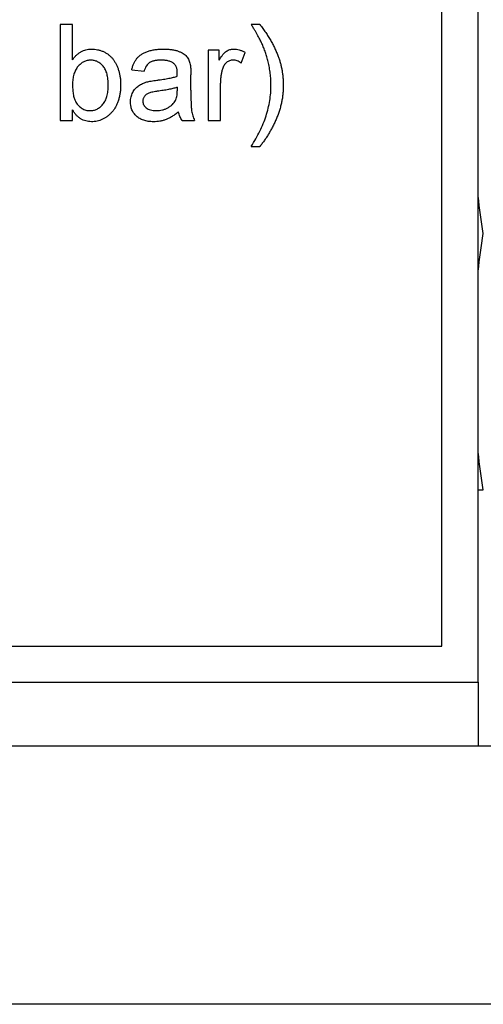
# Model space of a CAD drawing. Header units: inches. Extents: x 5.2 to 30.7, y 2.4 to 19.4.
# Tile 10 of 49: x 15.177 to 15.63, y 6.105 to 7.066. Entities that reach past the tile are written whole.
import ezdxf

# ---------------------------------------------------------------- set-up
doc = ezdxf.new("R2010")
doc.units = ezdxf.units.IN
doc.header["$MEASUREMENT"] = 0

msp = doc.modelspace()

# ---------------------------------------------------------------- linework, layer by layer
at = {"color": 7, "linetype": 'Continuous', "lineweight": 25}
for p, q in [((15.62456, 6.41961), (15.62456, 7.41961)), ((15.58926, 6.45461), (15.58926, 7.22711)), ((15.22897, 7.06125), (15.21695, 7.06125)), ((15.21695, 7.06125), (15.21695, 6.9675)), ((15.22897, 7.02675), (15.22897, 7.06125)), ((15.41166, 7.06125), (15.40325, 7.06125)), ((15.372, 7.03601), (15.36118, 7.03601)), ((15.36118, 7.03601), (15.36118, 6.9675)), ((15.372, 7.02645), (15.372, 7.03601)), ((15.39348, 7.02358), (15.39724, 7.034)), ((15.28666, 7.01678), (15.29868, 7.01558)), ((15.34435, 6.99725), (15.34435, 7.01192)), ((15.3732, 6.9675), (15.3732, 7.0039)), ((15.33113, 6.99995), (15.33107, 6.99646)), ((15.22897, 6.9675), (15.22897, 6.97777)), ((15.21695, 6.9675), (15.22897, 6.9675)), ((15.33594, 6.9675), (15.34796, 6.9675)), ((15.36118, 6.9675), (15.3732, 6.9675)), ((15.40325, 6.94226), (15.41166, 6.94226)), ((14.16804, 6.45461), (15.58926, 6.45461)), ((13.47496, 6.41961), (15.62456, 6.41961)), ((15.62456, 6.41961), (15.62456, 6.35711)), ((15.62456, 6.35711), (13.62956, 6.35711)), ((16.72645, 6.35711), (15.62456, 6.35711)), ((16.72645, 6.10514), (9.96267, 6.10514))]:
    msp.add_line(p, q, dxfattribs=at)
for points, knots in [([(15.41359, 7.04268), (15.41336, 7.04318), (15.41284, 7.04427), (15.41199, 7.04602), (15.41092, 7.04798), (15.40973, 7.05021), (15.40833, 7.05263), (15.40679, 7.05531), (15.40508, 7.0582), (15.40387, 7.06021), (15.40325, 7.06125)], [0, 0, 0, 0, 0.078194, 0.169797, 0.274861, 0.393378, 0.525446, 0.670217, 0.828145, 1, 1, 1, 1]), ([(15.41166, 7.06125), (15.41265, 7.05996), (15.41459, 7.05742), (15.41731, 7.05352), (15.41986, 7.04964), (15.42218, 7.04573), (15.42434, 7.04184), (15.42627, 7.03792), (15.42802, 7.03401), (15.42904, 7.03137), (15.42954, 7.03006)], [0, 0, 0, 0, 0.134861, 0.266357, 0.394939, 0.520933, 0.643887, 0.76465, 0.883672, 1, 1, 1, 1]), ([(15.41972, 7.02486), (15.41933, 7.0264), (15.41857, 7.02946), (15.41711, 7.03395), (15.4155, 7.03838), (15.41423, 7.04125), (15.41359, 7.04268)], [0, 0, 0, 0, 0.251961, 0.501505, 0.750845, 1, 1, 1, 1]), ([(15.22897, 7.02675), (15.22957, 7.02759), (15.23074, 7.02921), (15.23274, 7.03135), (15.23489, 7.03314), (15.23713, 7.03465), (15.23951, 7.0358), (15.24202, 7.03661), (15.24465, 7.03712), (15.24646, 7.03718), (15.24737, 7.03721)], [0, 0, 0, 0, 0.139614, 0.271351, 0.396873, 0.518321, 0.637349, 0.755389, 0.875626, 1, 1, 1, 1]), ([(15.24737, 7.03721), (15.24839, 7.03719), (15.25042, 7.03714), (15.25341, 7.03662), (15.25632, 7.03584), (15.25912, 7.03473), (15.26176, 7.03335), (15.26419, 7.03172), (15.26635, 7.02979), (15.26827, 7.02762), (15.26996, 7.02519), (15.27148, 7.02255), (15.27276, 7.01966), (15.27387, 7.01656), (15.27474, 7.01329), (15.27539, 7.00988), (15.27576, 7.00637), (15.27582, 7.00398), (15.27584, 7.00277)], [0, 0, 0, 0, 0.061089, 0.121027, 0.180779, 0.241115, 0.300722, 0.358656, 0.415668, 0.473208, 0.53178, 0.592138, 0.654965, 0.720911, 0.788739, 0.85731, 0.927708, 1, 1, 1, 1]), ([(15.28666, 7.01678), (15.28693, 7.01791), (15.28747, 7.02009), (15.28864, 7.02312), (15.29006, 7.02582), (15.29172, 7.02823), (15.29376, 7.03031), (15.29616, 7.03213), (15.29897, 7.03366), (15.30214, 7.03495), (15.30564, 7.03597), (15.30943, 7.0367), (15.31348, 7.03713), (15.31627, 7.03718), (15.3177, 7.03721)], [0, 0, 0, 0, 0.085104, 0.164331, 0.238077, 0.308278, 0.378099, 0.450841, 0.528541, 0.611943, 0.701454, 0.795479, 0.894775, 1, 1, 1, 1]), ([(15.3177, 7.03721), (15.31911, 7.03719), (15.32178, 7.03714), (15.32558, 7.03678), (15.32897, 7.03615), (15.33195, 7.03525), (15.33454, 7.03415), (15.33678, 7.03295), (15.33865, 7.03159), (15.34018, 7.03007), (15.3414, 7.02837), (15.34239, 7.0265), (15.34322, 7.02443), (15.34358, 7.02295), (15.34377, 7.02219)], [0, 0, 0, 0, 0.127702, 0.243368, 0.347189, 0.441283, 0.526055, 0.60282, 0.672114, 0.735775, 0.797778, 0.861765, 0.928534, 1, 1, 1, 1]), ([(15.372, 7.02645), (15.3726, 7.02746), (15.37372, 7.02934), (15.37549, 7.03181), (15.37717, 7.03374), (15.37887, 7.03512), (15.38057, 7.03607), (15.3823, 7.03673), (15.38412, 7.03714), (15.38536, 7.03719), (15.38599, 7.03721)], [0, 0, 0, 0, 0.189667, 0.351384, 0.488427, 0.600991, 0.701645, 0.800871, 0.898948, 1, 1, 1, 1]), ([(15.38599, 7.03721), (15.38692, 7.03717), (15.3888, 7.03709), (15.39163, 7.03644), (15.39448, 7.03546), (15.3963, 7.0345), (15.39724, 7.034)], [0, 0, 0, 0, 0.235779, 0.477896, 0.732141, 1, 1, 1, 1]), ([(15.24664, 7.0264), (15.24605, 7.02638), (15.24488, 7.02635), (15.24316, 7.02603), (15.2415, 7.02555), (15.23991, 7.02486), (15.23838, 7.02399), (15.23691, 7.02291), (15.23549, 7.02165), (15.23417, 7.02018), (15.23294, 7.01855), (15.23187, 7.01674), (15.23097, 7.01474), (15.23024, 7.01256), (15.22966, 7.01023), (15.22925, 7.00772), (15.229, 7.00504), (15.22898, 7.0032), (15.22897, 7.00225)], [0, 0, 0, 0, 0.05286, 0.104745, 0.156273, 0.207592, 0.259901, 0.31415, 0.370624, 0.429854, 0.490838, 0.553533, 0.618876, 0.687066, 0.758841, 0.834542, 0.914615, 1, 1, 1, 1]), ([(15.26382, 7.00181), (15.26381, 7.00283), (15.26379, 7.0048), (15.26354, 7.00765), (15.26315, 7.01029), (15.26262, 7.01272), (15.2619, 7.01495), (15.26104, 7.01698), (15.26003, 7.01881), (15.25883, 7.02041), (15.25753, 7.02181), (15.25619, 7.02304), (15.25476, 7.02407), (15.25327, 7.02492), (15.2517, 7.02558), (15.25007, 7.02605), (15.24838, 7.02634), (15.24722, 7.02638), (15.24664, 7.0264)], [0, 0, 0, 0, 0.090432, 0.175565, 0.254566, 0.328351, 0.397531, 0.46304, 0.524507, 0.583549, 0.640421, 0.694552, 0.746126, 0.796862, 0.84713, 0.897109, 0.948026, 1, 1, 1, 1]), ([(15.31554, 7.0264), (15.31492, 7.02639), (15.31371, 7.02638), (15.31196, 7.02626), (15.31035, 7.02608), (15.30885, 7.02582), (15.30749, 7.02548), (15.30624, 7.02509), (15.30512, 7.02461), (15.30379, 7.02384), (15.3023, 7.02261), (15.30083, 7.02066), (15.29955, 7.01831), (15.29898, 7.01652), (15.29868, 7.01558)], [0, 0, 0, 0, 0.085183, 0.163702, 0.238284, 0.306613, 0.370646, 0.428821, 0.484512, 0.53564, 0.637269, 0.745279, 0.865314, 1, 1, 1, 1]), ([(15.32803, 7.02277), (15.32767, 7.02306), (15.32693, 7.02366), (15.32566, 7.02437), (15.32429, 7.02502), (15.32278, 7.02553), (15.32115, 7.02592), (15.31939, 7.0262), (15.31751, 7.02637), (15.31621, 7.02639), (15.31554, 7.0264)], [0, 0, 0, 0, 0.10497, 0.21464, 0.328561, 0.446665, 0.573274, 0.706537, 0.848573, 1, 1, 1, 1]), ([(15.38552, 7.0264), (15.38494, 7.02637), (15.3838, 7.02631), (15.38213, 7.02586), (15.38056, 7.02511), (15.37909, 7.0241), (15.37778, 7.02281), (15.37663, 7.02131), (15.3757, 7.01956), (15.37528, 7.01828), (15.37506, 7.01763)], [0, 0, 0, 0, 0.118293, 0.233566, 0.351037, 0.47256, 0.59757, 0.724644, 0.858166, 1, 1, 1, 1]), ([(15.39348, 7.02358), (15.39283, 7.02401), (15.39157, 7.02485), (15.38955, 7.02573), (15.38754, 7.0263), (15.38618, 7.02636), (15.38552, 7.0264)], [0, 0, 0, 0, 0.273331, 0.527147, 0.767135, 1, 1, 1, 1]), ([(15.42248, 7.00176), (15.42245, 7.00369), (15.42238, 7.00757), (15.42183, 7.01336), (15.42098, 7.01914), (15.42014, 7.02295), (15.41972, 7.02486)], [0, 0, 0, 0, 0.249007, 0.498928, 0.748182, 1, 1, 1, 1]), ([(15.42954, 7.03006), (15.42994, 7.02893), (15.43073, 7.02667), (15.43174, 7.02323), (15.43258, 7.01976), (15.43329, 7.01624), (15.43382, 7.01269), (15.43423, 7.0091), (15.43445, 7.00547), (15.43448, 7.00303), (15.4345, 7.00181)], [0, 0, 0, 0, 0.124647, 0.248953, 0.372994, 0.496547, 0.621764, 0.74695, 0.872932, 1, 1, 1, 1]), ([(15.33113, 7.01357), (15.33112, 7.0141), (15.33109, 7.01511), (15.33097, 7.01656), (15.33072, 7.0179), (15.33039, 7.01912), (15.32997, 7.02023), (15.32941, 7.02119), (15.32879, 7.02206), (15.32828, 7.02254), (15.32803, 7.02277)], [0, 0, 0, 0, 0.157694, 0.30275, 0.438168, 0.564705, 0.681763, 0.791831, 0.896524, 1, 1, 1, 1]), ([(15.33107, 7.01077), (15.33108, 7.0111), (15.33109, 7.0117), (15.33111, 7.01251), (15.33113, 7.01311), (15.33113, 7.01344), (15.33113, 7.01357)], [0, 0, 0, 0, 0.35568, 0.644278, 0.859095, 1, 1, 1, 1]), ([(15.34377, 7.02219), (15.34387, 7.02161), (15.34409, 7.02027), (15.34421, 7.01797), (15.34434, 7.01513), (15.34435, 7.01305), (15.34435, 7.01192)], [0, 0, 0, 0, 0.171461, 0.394486, 0.669995, 1, 1, 1, 1]), ([(15.37506, 7.01763), (15.37477, 7.01656), (15.37419, 7.01439), (15.37363, 7.01102), (15.37325, 7.00751), (15.37322, 7.00512), (15.3732, 7.0039)], [0, 0, 0, 0, 0.23826, 0.483736, 0.736379, 1, 1, 1, 1]), ([(15.28546, 6.98566), (15.28548, 6.98648), (15.28552, 6.98808), (15.28596, 6.99043), (15.28663, 6.99267), (15.28759, 6.99476), (15.28877, 6.99671), (15.29013, 6.99847), (15.29165, 7.00004), (15.29337, 7.00138), (15.29521, 7.00253), (15.29716, 7.00356), (15.29922, 7.00442), (15.30066, 7.00487), (15.30138, 7.0051)], [0, 0, 0, 0, 0.0900967, 0.177251, 0.2626286, 0.3477957, 0.4319444, 0.513339, 0.5935988, 0.6729313, 0.7531851, 0.8336684, 0.916182, 1, 1, 1, 1]), ([(15.30138, 7.0051), (15.30199, 7.00526), (15.30335, 7.00561), (15.30562, 7.00601), (15.3083, 7.00645), (15.31023, 7.0067), (15.31126, 7.00683)], [0, 0, 0, 0, 0.188812, 0.4193, 0.688495, 1, 1, 1, 1]), ([(15.31126, 7.00683), (15.31234, 7.00697), (15.31444, 7.00725), (15.31747, 7.00767), (15.32028, 7.00814), (15.32287, 7.00863), (15.32524, 7.0091), (15.32738, 7.00964), (15.32931, 7.01017), (15.33051, 7.01058), (15.33107, 7.01077)], [0, 0, 0, 0, 0.161961, 0.31289, 0.454014, 0.584335, 0.703729, 0.812669, 0.911079, 1, 1, 1, 1]), ([(15.22897, 7.00225), (15.22898, 7.00131), (15.229, 6.99951), (15.22915, 6.99692), (15.22939, 6.99453), (15.22972, 6.99234), (15.23017, 6.99035), (15.23071, 6.98855), (15.23134, 6.98694), (15.23188, 6.98599), (15.23214, 6.98553)], [0, 0, 0, 0, 0.162693, 0.313598, 0.452965, 0.581116, 0.699763, 0.809241, 0.908169, 1, 1, 1, 1]), ([(15.24615, 6.97712), (15.24674, 6.97713), (15.24791, 6.97716), (15.24962, 6.97749), (15.2513, 6.97794), (15.25287, 6.97866), (15.25442, 6.97952), (15.25588, 6.9806), (15.25729, 6.98187), (15.25863, 6.98331), (15.25985, 6.98497), (15.26092, 6.98682), (15.26183, 6.98886), (15.26255, 6.99109), (15.26313, 6.9935), (15.26354, 6.99611), (15.26379, 6.9989), (15.26381, 7.00082), (15.26382, 7.00181)], [0, 0, 0, 0, 0.052031, 0.103102, 0.153668, 0.204404, 0.255892, 0.309291, 0.364879, 0.422772, 0.483244, 0.545909, 0.611235, 0.679929, 0.752726, 0.829967, 0.912639, 1, 1, 1, 1]), ([(15.27584, 7.00277), (15.27582, 7.00136), (15.27577, 6.99861), (15.27537, 6.99461), (15.27472, 6.99086), (15.27381, 6.98735), (15.27262, 6.98409), (15.27119, 6.98107), (15.26948, 6.9783), (15.2675, 6.97581), (15.26535, 6.97359), (15.26309, 6.97164), (15.26073, 6.96998), (15.25825, 6.96865), (15.25567, 6.96757), (15.25297, 6.96686), (15.25017, 6.96638), (15.24827, 6.96633), (15.24731, 6.9663)], [0, 0, 0, 0, 0.081546, 0.159079, 0.232273, 0.301951, 0.368646, 0.432486, 0.495114, 0.556498, 0.616446, 0.673733, 0.728902, 0.782879, 0.836493, 0.890187, 0.9445, 1, 1, 1, 1]), ([(15.31305, 6.99622), (15.31199, 6.99608), (15.31003, 6.99582), (15.30736, 6.99533), (15.30519, 6.99483), (15.30345, 6.99431), (15.30204, 6.99369), (15.30087, 6.99292), (15.29984, 6.99206), (15.299, 6.99106), (15.29831, 6.98998), (15.29785, 6.98881), (15.29752, 6.9876), (15.29749, 6.98676), (15.29748, 6.98634)], [0, 0, 0, 0, 0.157185, 0.29012, 0.398897, 0.484813, 0.556527, 0.62447, 0.689792, 0.753816, 0.816677, 0.877383, 0.938132, 1, 1, 1, 1]), ([(15.33113, 6.99995), (15.3306, 6.99977), (15.32948, 6.99937), (15.32768, 6.99889), (15.32571, 6.99836), (15.32353, 6.99791), (15.32118, 6.99743), (15.31863, 6.99701), (15.3159, 6.99659), (15.31402, 6.99635), (15.31305, 6.99622)], [0, 0, 0, 0, 0.091169, 0.192402, 0.302457, 0.421923, 0.552321, 0.691338, 0.841219, 1, 1, 1, 1]), ([(15.32929, 6.98696), (15.32958, 6.98755), (15.33019, 6.98883), (15.33067, 6.99106), (15.33103, 6.99363), (15.33106, 6.99548), (15.33107, 6.99646)], [0, 0, 0, 0, 0.201655, 0.433631, 0.697639, 1, 1, 1, 1]), ([(15.34435, 6.99725), (15.34436, 6.99602), (15.34437, 6.99368), (15.34438, 6.99033), (15.34443, 6.98731), (15.34454, 6.98462), (15.34462, 6.98224), (15.34473, 6.98019), (15.34488, 6.97847), (15.3451, 6.97661), (15.34548, 6.97452), (15.34613, 6.97213), (15.34692, 6.96977), (15.34761, 6.96826), (15.34796, 6.9675)], [0, 0, 0, 0, 0.121729, 0.23228, 0.332288, 0.421154, 0.500089, 0.567887, 0.625241, 0.671538, 0.75364, 0.835292, 0.91739, 1, 1, 1, 1]), ([(15.40325, 6.94226), (15.40478, 6.94472), (15.40779, 6.94956), (15.4117, 6.95701), (15.41502, 6.96445), (15.41774, 6.9719), (15.41986, 6.97936), (15.42136, 6.98682), (15.4223, 6.99429), (15.42242, 6.99928), (15.42248, 7.00176)], [0, 0, 0, 0, 0.137162, 0.269398, 0.397762, 0.522577, 0.64448, 0.76415, 0.882603, 1, 1, 1, 1]), ([(15.4345, 7.00181), (15.43447, 7.00042), (15.43442, 6.99766), (15.43412, 6.99353), (15.43359, 6.98943), (15.43286, 6.98537), (15.43191, 6.98134), (15.43077, 6.97735), (15.42941, 6.97339), (15.42786, 6.96949), (15.42615, 6.96567), (15.42435, 6.96196), (15.42247, 6.95836), (15.42049, 6.9549), (15.41843, 6.95156), (15.41627, 6.94833), (15.41402, 6.94523), (15.41244, 6.94325), (15.41166, 6.94226)], [0, 0, 0, 0, 0.064166, 0.12761, 0.191115, 0.254533, 0.318029, 0.382045, 0.446188, 0.511162, 0.575702, 0.63928, 0.701572, 0.762782, 0.82324, 0.883021, 0.941969, 1, 1, 1, 1]), ([(15.23214, 6.98553), (15.23258, 6.98486), (15.23342, 6.98357), (15.2349, 6.98185), (15.23649, 6.98038), (15.23821, 6.97919), (15.24003, 6.97825), (15.24197, 6.97759), (15.24402, 6.97719), (15.24544, 6.97714), (15.24615, 6.97712)], [0, 0, 0, 0, 0.139502, 0.270828, 0.395688, 0.516962, 0.635062, 0.753222, 0.874852, 1, 1, 1, 1]), ([(15.30788, 6.9663), (15.307, 6.96632), (15.3053, 6.96636), (15.30283, 6.9666), (15.30051, 6.96703), (15.29834, 6.96764), (15.29632, 6.96837), (15.29447, 6.96932), (15.29277, 6.97043), (15.29124, 6.97171), (15.28989, 6.97313), (15.2887, 6.97463), (15.2877, 6.97624), (15.28687, 6.97793), (15.28622, 6.97974), (15.28578, 6.98163), (15.28551, 6.98362), (15.28548, 6.98497), (15.28546, 6.98566)], [0, 0, 0, 0, 0.078668, 0.152594, 0.222863, 0.289895, 0.354043, 0.415825, 0.476257, 0.535647, 0.59403, 0.651213, 0.707464, 0.763721, 0.820383, 0.878679, 0.938165, 1, 1, 1, 1]), ([(15.29748, 6.98634), (15.29751, 6.9857), (15.29758, 6.98445), (15.29827, 6.98267), (15.29933, 6.98107), (15.30082, 6.97965), (15.30273, 6.9785), (15.30503, 6.97768), (15.3077, 6.97721), (15.30961, 6.97715), (15.31062, 6.97712)], [0, 0, 0, 0, 0.106158, 0.208644, 0.312683, 0.425749, 0.548145, 0.681695, 0.831509, 1, 1, 1, 1]), ([(15.31062, 6.97712), (15.31166, 6.97714), (15.31369, 6.9772), (15.31664, 6.97777), (15.31943, 6.97864), (15.32199, 6.97989), (15.3243, 6.98138), (15.3263, 6.98306), (15.32801, 6.98489), (15.32887, 6.98627), (15.32929, 6.98696)], [0, 0, 0, 0, 0.140553, 0.275516, 0.406786, 0.536132, 0.661649, 0.779376, 0.890775, 1, 1, 1, 1]), ([(15.24731, 6.9663), (15.24636, 6.96634), (15.2445, 6.96641), (15.24178, 6.96694), (15.23923, 6.96786), (15.23683, 6.96912), (15.23459, 6.97076), (15.23253, 6.97276), (15.23062, 6.97511), (15.22953, 6.97687), (15.22897, 6.97777)], [0, 0, 0, 0, 0.1257, 0.245943, 0.363399, 0.481887, 0.602377, 0.727267, 0.859238, 1, 1, 1, 1]), ([(15.33233, 6.97592), (15.33128, 6.97509), (15.32925, 6.97349), (15.32615, 6.97143), (15.32315, 6.96972), (15.3202, 6.96842), (15.31724, 6.96747), (15.31422, 6.9668), (15.31109, 6.96637), (15.30896, 6.96632), (15.30788, 6.9663)], [0, 0, 0, 0, 0.149631, 0.288282, 0.415682, 0.534026, 0.647897, 0.762563, 0.879642, 1, 1, 1, 1]), ([(15.33594, 6.9675), (15.33549, 6.96812), (15.3346, 6.96934), (15.33361, 6.97141), (15.33279, 6.97359), (15.33249, 6.97513), (15.33233, 6.97592)], [0, 0, 0, 0, 0.245708, 0.491046, 0.741711, 1, 1, 1, 1])]:
    msp.add_open_spline(points, degree=3, knots=knots, dxfattribs=at)
for points in [[(15.62956, 6.85711), (15.62768, 6.8693), (15.62599, 6.88152), (15.62456, 6.89376)], [(15.62456, 6.82046), (15.62599, 6.8327), (15.62768, 6.84492), (15.62956, 6.85711)], [(15.62956, 6.60711), (15.62768, 6.6193), (15.62599, 6.63152), (15.62456, 6.64376)], [(15.62456, 6.60711), (15.62599, 6.60711), (15.62768, 6.60711), (15.62956, 6.60711)]]:
    msp.add_open_spline(points, degree=3, dxfattribs=at)

doc.saveas('drawing.dxf')
